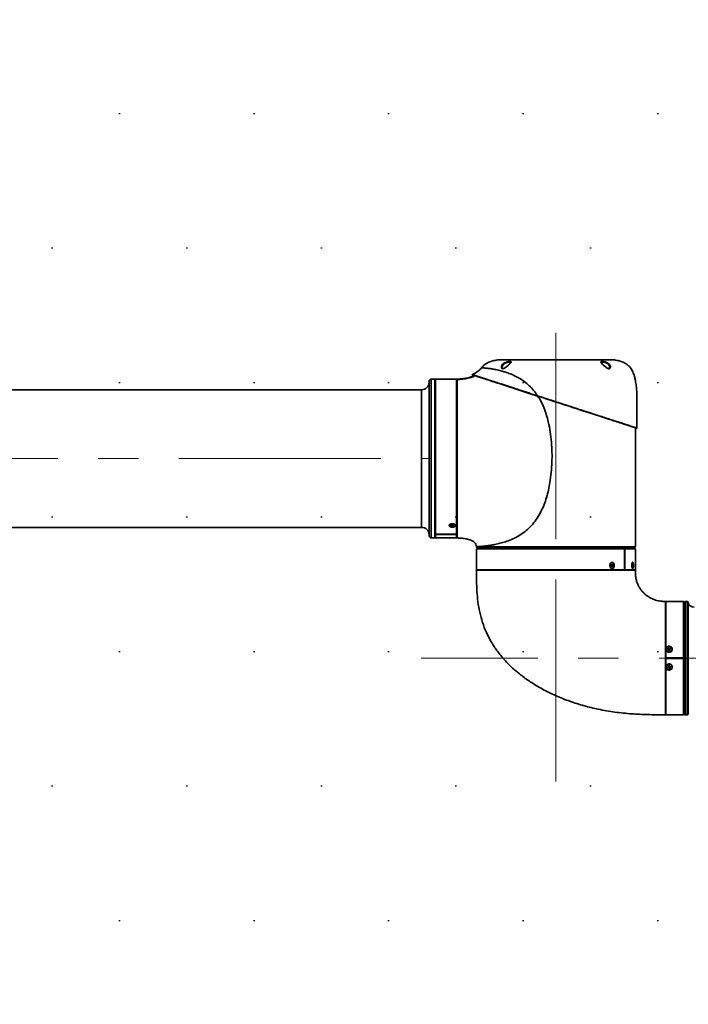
# Model space of a CAD drawing. Header units: millimetres. Extents: x 3 to 297, y 2 to 209.
# Tile 11 of 46: x 150 to 166, y 49 to 72. Entities that reach past the tile are written whole.
import ezdxf

# ---------------------------------------------------------------- set-up
doc = ezdxf.new("R2010")
doc.units = ezdxf.units.MM
doc.linetypes.add('CENTERX2', pattern=[20.32, 12.7, -2.54, 2.54, -2.54])
doc.layers.add('尺寸线', color=5, linetype='Continuous')

msp = doc.modelspace()

# ---------------------------------------------------------------- hatches: boundary and pattern name
at = {"layer": '尺寸线'}
h = msp.add_hatch(dxfattribs=at)
h.set_pattern_fill('DOTS', color=256, scale=2, style=0)
edge = h.paths.add_edge_path(flags=0)
edge.add_arc((141.44955, 55.96983), 39.32875, 0, 360)
edge = h.paths.add_edge_path(flags=0)
edge.add_arc((141.44955, 55.96983), 6.1375, 0, 360)

# ---------------------------------------------------------------- linework, layer by layer
at = {"color": 7, "linetype": 'Continuous', "lineweight": 35}
for p, q in [((161.41697, 63.84789), (161.42953, 63.8589)), ((159.7058, 59.96627), (159.7058, 63.53233)), ((159.8433, 63.58233), (159.7558, 63.58233)), ((159.7558, 63.58233), (159.7558, 59.91857)), ((159.8558, 63.56983), (159.8433, 63.58233)), ((159.8433, 59.83233), (159.8433, 63.58233)), ((159.8558, 63.56983), (159.8558, 59.84483)), ((160.3558, 63.58233), (159.8608, 63.58233)), ((159.8608, 63.58233), (159.8608, 59.9239)), ((160.3558, 63.58233), (160.3558, 59.9239)), ((159.5308, 63.33233), (144.69955, 63.33233)), ((159.5308, 60.15707), (159.5308, 63.33233)), ((144.69955, 60.08233), (159.5308, 60.08233)), ((159.5308, 60.08233), (159.5308, 60.15707)), ((160.18705, 60.13029), (160.18705, 60.12609)), ((160.24747, 60.12767), (160.217, 60.11989)), ((160.217, 60.11989), (160.22237, 60.11383)), ((160.22237, 60.11383), (160.22754, 60.12258)), ((160.22237, 60.11383), (160.25284, 60.12162)), ((160.24423, 60.1469), (160.23295, 60.14402)), ((160.23295, 60.14402), (160.24747, 60.12767)), ((160.25875, 60.13056), (160.24423, 60.1469)), ((160.24747, 60.12767), (160.24996, 60.14046)), ((160.25373, 60.13621), (160.25284, 60.12162)), ((160.25284, 60.12162), (160.26736, 60.10527)), ((160.28922, 60.13835), (160.25875, 60.13056)), ((160.26736, 60.10527), (160.26269, 60.13157)), ((160.26413, 60.1245), (160.26284, 60.1316)), ((160.26413, 60.1245), (160.29459, 60.13229)), ((160.27864, 60.10816), (160.26413, 60.1245)), ((160.26736, 60.10527), (160.27864, 60.10816)), ((160.29459, 60.13229), (160.28859, 60.13819)), ((160.29459, 60.13229), (160.28922, 60.13835)), ((160.32455, 60.12609), (160.32455, 60.13029)), ((159.7058, 59.88233), (159.7058, 59.96627)), ((159.7558, 59.91857), (159.7558, 59.83233)), ((159.7558, 59.83233), (159.8433, 59.83233)), ((159.8433, 59.83233), (159.8558, 59.84483)), ((159.8608, 59.9134), (159.8608, 59.9239)), ((159.8608, 59.9134), (159.8608, 59.83233)), ((159.8608, 59.83233), (160.3558, 59.83233)), ((159.8733, 59.92008), (160.3433, 59.92008)), ((159.8733, 59.92008), (159.8733, 59.91708)), ((160.3433, 59.91708), (159.8733, 59.91708)), ((160.24747, 59.83543), (160.217, 59.83482)), ((160.217, 59.83482), (160.22237, 59.83433)), ((160.22237, 59.83433), (160.25284, 59.83495)), ((160.22237, 59.83433), (160.22275, 59.83493)), ((160.24423, 59.83696), (160.23295, 59.83673)), ((160.23295, 59.83673), (160.24747, 59.83543)), ((160.25875, 59.83566), (160.24423, 59.83696)), ((160.24747, 59.83543), (160.24766, 59.83666)), ((160.25291, 59.83619), (160.25284, 59.83495)), ((160.25284, 59.83495), (160.26736, 59.83365)), ((160.28922, 59.83628), (160.25875, 59.83566)), ((160.26413, 59.83518), (160.26403, 59.83577)), ((160.26413, 59.83518), (160.29459, 59.8358)), ((160.27864, 59.83388), (160.26413, 59.83518)), ((160.26736, 59.83365), (160.26709, 59.83492)), ((160.26736, 59.83365), (160.27864, 59.83388)), ((160.29459, 59.8358), (160.28922, 59.83628)), ((160.3433, 59.91708), (160.3433, 59.92008)), ((160.3558, 59.91515), (160.3558, 59.92679)), ((160.3558, 59.9239), (160.3558, 59.9134)), ((160.3558, 59.9134), (160.3558, 59.83233)), ((160.82455, 59.57733), (160.82455, 59.08233)), ((164.31452, 59.57733), (160.82455, 59.57733)), ((160.82524, 59.61983), (160.82524, 59.62519)), ((161.32455, 59.60733), (161.32455, 59.57733)), ((164.07455, 59.57733), (164.07455, 59.60733)), ((164.31452, 59.57733), (164.33202, 59.57733)), ((164.32084, 59.09483), (164.32084, 59.56483)), ((164.32584, 59.56483), (164.32084, 59.56483)), ((164.32584, 59.56483), (164.32584, 59.09483)), ((164.57455, 59.57733), (164.33202, 59.57733)), ((164.57455, 59.08233), (164.57455, 59.57733)), ((164.31452, 59.08233), (160.82455, 59.08233)), ((164.01823, 59.18295), (164.00022, 59.16081)), ((164.00022, 59.16081), (164.00602, 59.15137)), ((164.00602, 59.15137), (164.00028, 59.16088)), ((164.00925, 59.21662), (164.00258, 59.20842)), ((164.00258, 59.20842), (164.01823, 59.18295)), ((164.00925, 59.21662), (164.00329, 59.20728)), ((164.00602, 59.15137), (164.02403, 59.17351)), ((164.02491, 59.19114), (164.00925, 59.21662)), ((164.02403, 59.17351), (164.01276, 59.17622)), ((164.02491, 59.19114), (164.01467, 59.18874)), ((164.01738, 59.1819), (164.0307, 59.18171)), ((164.02447, 59.25108), (164.02095, 59.25108)), ((164.02095, 59.11358), (164.02447, 59.11358)), ((164.02403, 59.17351), (164.03969, 59.14803)), ((164.04292, 59.21328), (164.02491, 59.19114)), ((164.04872, 59.20385), (164.02986, 59.19723)), ((164.04636, 59.15623), (164.03028, 59.16334)), ((164.0307, 59.18171), (164.04872, 59.20385)), ((164.04636, 59.15623), (164.0307, 59.18171)), ((164.03969, 59.14803), (164.04636, 59.15623)), ((164.04872, 59.20385), (164.04292, 59.21328)), ((164.31452, 59.08233), (164.32327, 59.08233)), ((164.32084, 59.09483), (164.32584, 59.09483)), ((164.57455, 59.08233), (164.33202, 59.08233)), ((164.50714, 59.18295), (164.50055, 59.16081)), ((164.50055, 59.16081), (164.50267, 59.15137)), ((164.50386, 59.21662), (164.50141, 59.20842)), ((164.50141, 59.20842), (164.50714, 59.18295)), ((164.50267, 59.15137), (164.50927, 59.17351)), ((164.50269, 59.11398), (164.50462, 59.11358)), ((164.50959, 59.19114), (164.50386, 59.21662)), ((164.50927, 59.17351), (164.50458, 59.17433)), ((164.50943, 59.25108), (164.50462, 59.25108)), ((164.50462, 59.11358), (164.50943, 59.11358)), ((164.50959, 59.19114), (164.50546, 59.19043)), ((164.50679, 59.18177), (164.51171, 59.18171)), ((164.50927, 59.17351), (164.51499, 59.14803)), ((164.51618, 59.21328), (164.50959, 59.19114)), ((164.51171, 59.18171), (164.5183, 59.20385)), ((164.51744, 59.15623), (164.51171, 59.18171)), ((164.51744, 59.15623), (164.51267, 59.15835)), ((164.5183, 59.20385), (164.51277, 59.20185)), ((164.51499, 59.14803), (164.51744, 59.15623)), ((164.5183, 59.20385), (164.51618, 59.21328)), ((165.70833, 58.33233), (165.29583, 58.33233)), ((165.29583, 57.20406), (165.29583, 58.33233)), ((165.70833, 57.01233), (165.70833, 58.33233)), ((165.72083, 58.30733), (165.72083, 55.68233)), ((165.79776, 58.33233), (165.74583, 58.33233)), ((165.74583, 58.33233), (165.74583, 55.65733)), ((165.79776, 55.65733), (165.79776, 58.33233)), ((165.82246, 58.31117), (165.82246, 55.67848)), ((165.29583, 57.01233), (165.29583, 57.20406)), ((165.30208, 57.20386), (165.30208, 57.20308)), ((165.36271, 57.20732), (165.33134, 57.19504)), ((165.33134, 57.19504), (165.36664, 57.19558)), ((165.33134, 57.19504), (165.33594, 57.18357)), ((165.33594, 57.18357), (165.36732, 57.19585)), ((165.3619, 57.24286), (165.35028, 57.23831)), ((165.35028, 57.23831), (165.36271, 57.20732)), ((165.35028, 57.23831), (165.37083, 57.19565)), ((165.37433, 57.21187), (165.3619, 57.24286)), ((165.3619, 57.24286), (165.37083, 57.19565)), ((165.36271, 57.20732), (165.37083, 57.19565)), ((165.36732, 57.19585), (165.37975, 57.16486)), ((165.37083, 57.19565), (165.36732, 57.19585)), ((165.40571, 57.22415), (165.37083, 57.19565)), ((165.37083, 57.19565), (165.37433, 57.21187)), ((165.37894, 57.20039), (165.37083, 57.19565)), ((165.39137, 57.1694), (165.37083, 57.19565)), ((165.37975, 57.16486), (165.37083, 57.19565)), ((165.40571, 57.22415), (165.37433, 57.21187)), ((165.37894, 57.20039), (165.41032, 57.21267)), ((165.39137, 57.1694), (165.37894, 57.20039)), ((165.41032, 57.21267), (165.40571, 57.22415)), ((165.43958, 57.20308), (165.43958, 57.20386)), ((165.29583, 56.7856), (165.29583, 56.97733)), ((165.69583, 56.99983), (165.30833, 56.99983)), ((165.30833, 56.98983), (165.69583, 56.98983)), ((165.37975, 57.16486), (165.39137, 57.1694)), ((165.43333, 56.98983), (165.43333, 56.99983)), ((165.44583, 56.99983), (165.44583, 56.98983)), ((165.47083, 56.99983), (165.47083, 56.98983)), ((165.69583, 56.98983), (165.69583, 56.99983)), ((165.70833, 55.65733), (165.70833, 56.97733)), ((165.29583, 55.65733), (165.29583, 56.7856)), ((165.30208, 56.78657), (165.30208, 56.7858)), ((165.36354, 56.79074), (165.33036, 56.78468)), ((165.33036, 56.78468), (165.33263, 56.77254)), ((165.33263, 56.77254), (165.37083, 56.79401)), ((165.33263, 56.77254), (165.36582, 56.7786)), ((165.3697, 56.82577), (165.35741, 56.82352)), ((165.35741, 56.82352), (165.36354, 56.79074)), ((165.35741, 56.82352), (165.37083, 56.79401)), ((165.36354, 56.79074), (165.37083, 56.79401)), ((165.37083, 56.79401), (165.36582, 56.7786)), ((165.36582, 56.7786), (165.37195, 56.74582)), ((165.37584, 56.79299), (165.3697, 56.82577)), ((165.3697, 56.82577), (165.37083, 56.79401)), ((165.37083, 56.79401), (165.37584, 56.79299)), ((165.37811, 56.78085), (165.37083, 56.79401)), ((165.38425, 56.74807), (165.37083, 56.79401)), ((165.37195, 56.74582), (165.37083, 56.79401)), ((165.37195, 56.74582), (165.38425, 56.74807)), ((165.40902, 56.79905), (165.37584, 56.79299)), ((165.4113, 56.78691), (165.37623, 56.79306)), ((165.37811, 56.78085), (165.4113, 56.78691)), ((165.38425, 56.74807), (165.37811, 56.78085)), ((165.4113, 56.78691), (165.40902, 56.79905)), ((165.43958, 56.7858), (165.43958, 56.78657)), ((165.29583, 55.65733), (165.70833, 55.65733)), ((165.74583, 55.65733), (165.79776, 55.65733))]:
    msp.add_line(p, q, dxfattribs=at)
at = {"color": 7, "linetype": 'Continuous', "lineweight": 35, "flags": 128}
for points in [[(160.28537, 60.09279), (160.30579, 60.10077), (160.31946, 60.11217), (160.32454, 60.12545), (160.32032, 60.13881), (160.3074, 60.15046), (160.2875, 60.15882), (160.26333, 60.16275), (160.23813, 60.16173), (160.21532, 60.1559), (160.19798, 60.14605), (160.18845, 60.13349), (160.18801, 60.11994), (160.19672, 60.10722), (160.21342, 60.09704), (160.23584, 60.09079), (160.26095, 60.08931), (160.28537, 60.09279)], [(160.28537, 59.83266), (160.30579, 59.8333), (160.31946, 59.8342), (160.32454, 59.83526), (160.32032, 59.83632), (160.3074, 59.83725), (160.2875, 59.83791), (160.26333, 59.83822), (160.23813, 59.83814), (160.21532, 59.83768), (160.19798, 59.8369), (160.18845, 59.8359), (160.18801, 59.83482), (160.19672, 59.83381), (160.21342, 59.833), (160.23584, 59.8325), (160.26095, 59.83238), (160.28537, 59.83266)], [(163.98777, 59.13723), (164.00177, 59.12153), (164.01883, 59.11404), (164.03666, 59.11577), (164.05283, 59.12649), (164.06518, 59.14475), (164.07203, 59.16809), (164.07245, 59.19335), (164.0664, 59.21712), (164.05468, 59.23619), (164.03888, 59.24799), (164.02114, 59.25092), (164.00384, 59.24458), (163.98933, 59.22984), (163.97957, 59.20868), (163.97587, 59.18397), (163.97873, 59.15903), (163.98777, 59.13723)], [(164.49599, 59.13723), (164.50112, 59.12153), (164.50736, 59.11404), (164.51389, 59.11577), (164.51981, 59.12649), (164.52433, 59.14475), (164.52683, 59.16809), (164.52699, 59.19335), (164.52477, 59.21712), (164.52048, 59.23619), (164.5147, 59.24799), (164.50821, 59.25092), (164.50188, 59.24458), (164.49656, 59.22984), (164.49299, 59.20868), (164.49164, 59.18397), (164.49268, 59.15903), (164.49599, 59.13723)], [(164.50462, 59.25108), (164.5034, 59.25092), (164.50167, 59.25013)], [(165.70833, 58.1398), (165.70972, 58.14013), (165.7135, 58.14131), (165.71661, 58.14274), (165.71892, 58.14438), (165.72035, 58.14615), (165.72083, 58.148)], [(165.70833, 57.24804), (165.70972, 57.24827), (165.7135, 57.24907), (165.71661, 57.25005), (165.71892, 57.25117), (165.72035, 57.25238), (165.72083, 57.25365)], [(165.70833, 56.74161), (165.70972, 56.74139), (165.7135, 56.74058), (165.71661, 56.7396), (165.71892, 56.73848), (165.72035, 56.73727), (165.72083, 56.73601)], [(165.72083, 55.84165), (165.72035, 55.8435), (165.71892, 55.84528), (165.71661, 55.84691), (165.7135, 55.84835), (165.70972, 55.84952), (165.70833, 55.84985)]]:
    msp.add_lwpolyline(points, dxfattribs=at)
at = {"color": 7, "linetype": 'Continuous', "lineweight": 35}
for centre, radius in [((165.37102, 57.20452), 0.06856), ((165.37082, 56.78642), 0.06855)]:
    msp.add_circle(centre, radius, dxfattribs=at)
for centre, radius, start, end in [((161.36055, 63.91233), 0.125, 90, 95.315471), ((164.03854, 63.91233), 0.125, 84.684529, 90), ((159.5308, 63.50733), 0.175, 270, 0), ((159.7558, 63.53233), 0.05, 90, 180), ((159.8933, 63.48899), 0.0375, 180, 209.926435), ((160.3683, 63.56989), 0.0125, 90.611907, 180), ((159.86415, 63.44894), 0.00849, 190.528602, 246.762571), ((159.8933, 62.67726), 0.0375, 180, 209.926435), ((159.87431, 62.57367), 0.01852, 136.85286, 178.388747), ((164.60613, 62.42684), 0.005, 252, 0.026988), ((159.8764, 60.93956), 0.02061, 181.1997, 220.780447), ((159.8933, 60.83309), 0.0375, 150.073565, 180), ((159.5308, 59.90733), 0.175, 0, 90), ((159.86293, 59.96912), 0.0074, 106.738901, 164.486297), ((160.2558, 60.06381), 0.10441, 59.452575, 120.547425), ((159.7558, 59.88233), 0.05, 180, 270), ((159.8933, 59.92566), 0.0375, 150.073565, 180), ((160.3683, 59.84477), 0.0125, 180, 269.429892), ((160.83774, 59.61983), 0.0125, 180, 270), ((164.56135, 59.61983), 0.0125, 270, 0), ((165.69583, 58.17907), 0.025, 300, 0), ((165.74583, 58.30733), 0.025, 90, 180), ((165.79776, 58.30733), 0.025, 8.849883, 90), ((165.95833, 58.33233), 0.1375, 188.849883, 270), ((165.69676, 57.96095), 0.02407, 298.72543, 359.539614), ((165.70279, 57.70391), 0.01815, 287.774901, 353.762058), ((165.69583, 57.61195), 0.025, 300, 0), ((165.70453, 57.52849), 0.01655, 9.90525, 76.723966), ((165.37173, 57.20325), 0.06784, 291.096465, 359.857351), ((165.70453, 56.46117), 0.01655, 283.276034, 350.09475), ((165.69583, 56.3777), 0.025, 0, 60), ((165.70279, 56.28575), 0.01815, 6.237942, 72.225099), ((165.69676, 56.02871), 0.02407, 0.460386, 61.27457), ((165.69583, 55.81058), 0.025, 0, 60), ((165.74583, 55.68233), 0.025, 180, 270), ((165.79776, 55.68233), 0.025, 270, 351.150117)]:
    msp.add_arc(centre, radius, start, end, dxfattribs=at)
for points, knots in [([(161.34897, 64.03679), (161.31013, 64.03196), (161.23797, 64.02299), (161.13991, 63.99341), (161.0597, 63.95424), (160.99457, 63.90723), (160.96135, 63.86917), (160.9454, 63.8509)], [0, 0, 0, 0, 0.2567218, 0.47694215, 0.66903658, 0.84106262, 1, 1, 1, 1]), ([(164.05012, 64.03679), (164.04922, 64.03679), (164.04741, 64.03679), (164.03279, 64.03679), (164.00914, 64.03679), (163.97586, 64.03679), (163.93387, 64.03679), (163.88331, 64.03679), (163.82376, 64.03679), (163.75611, 64.03679), (163.68159, 64.03679), (163.60026, 64.03679), (163.51167, 64.03679), (163.41723, 64.03679), (163.31859, 64.03679), (163.21565, 64.03679), (163.10802, 64.03679), (162.99744, 64.03679), (162.8858, 64.03679), (162.77286, 64.03679), (162.65831, 64.03679), (162.54406, 64.03679), (162.43201, 64.03679), (162.32181, 64.03679), (162.21326, 64.03679), (162.10821, 64.03679), (162.00838, 64.03679), (161.91334, 64.03679), (161.82303, 64.03679), (161.73903, 64.03679), (161.66267, 64.03679), (161.59351, 64.03679), (161.53162, 64.03679), (161.47814, 64.03679), (161.43388, 64.03679), (161.39834, 64.03679), (161.37201, 64.03679), (161.35296, 64.03679), (161.35039, 64.03679), (161.34897, 64.03679)], [0, 0, 0, 0, 0.02646272, 0.05292544, 0.08015696, 0.10738848, 0.13385121, 0.16031393, 0.18754545, 0.21477697, 0.24123969, 0.26770241, 0.29493393, 0.32216545, 0.34862817, 0.37509089, 0.40232241, 0.42955393, 0.45601666, 0.48247938, 0.5097109, 0.53694242, 0.56340514, 0.58986786, 0.61709938, 0.6443309, 0.67079362, 0.69725634, 0.72448787, 0.75171939, 0.77818211, 0.80464483, 0.83187635, 0.85910787, 0.88557059, 0.91203331, 0.93926483, 0.96649635, 1, 1, 1, 1]), ([(161.36055, 64.03733), (161.36195, 64.03733), (161.36447, 64.03733), (161.38287, 64.03733), (161.40833, 64.03733), (161.44351, 64.03733), (161.48769, 64.03733), (161.54008, 64.03733), (161.60051, 64.03733), (161.66942, 64.03733), (161.74575, 64.03733), (161.82814, 64.03733), (161.91657, 64.03733), (162.01148, 64.03733), (162.11134, 64.03733), (162.21444, 64.03733), (162.3209, 64.03733), (162.43111, 64.03733), (162.54325, 64.03733), (162.65543, 64.03733), (162.76792, 64.03733), (162.881, 64.03733), (162.99278, 64.03733), (163.1014, 64.03733), (163.20723, 64.03733), (163.31044, 64.03733), (163.40925, 64.03733), (163.50206, 64.03733), (163.5893, 64.03733), (163.671, 64.03733), (163.7457, 64.03733), (163.81224, 64.03733), (163.87107, 64.03733), (163.92205, 64.03733), (163.9642, 64.03733), (163.99701, 64.03733), (164.02063, 64.03733), (164.0357, 64.03733), (164.03759, 64.03733), (164.03854, 64.03733)], [0, 0, 0, 0, 0.03350365, 0.05996637, 0.08642909, 0.11366061, 0.14089213, 0.16735485, 0.19381757, 0.22104909, 0.24828061, 0.27474334, 0.30120606, 0.32843758, 0.3556691, 0.38213182, 0.40859454, 0.43582606, 0.46305758, 0.4895203, 0.51598302, 0.54321454, 0.57044607, 0.59690879, 0.62337151, 0.65060303, 0.67783455, 0.70429727, 0.73075999, 0.75799151, 0.78522303, 0.81168575, 0.83814848, 0.86538, 0.89261152, 0.91907424, 0.94553696, 0.97276848, 1, 1, 1, 1]), ([(161.54017, 63.878), (161.52686, 63.86735), (161.50546, 63.85024), (161.47574, 63.83252), (161.45342, 63.82467), (161.43602, 63.82533), (161.42184, 63.83411), (161.41196, 63.85437), (161.41352, 63.88671), (161.43106, 63.92237), (161.45992, 63.95015), (161.49356, 63.97022), (161.52905, 63.98437), (161.56731, 63.99375), (161.60082, 63.99779), (161.62565, 63.99714), (161.6402, 63.99209), (161.64367, 63.98241), (161.63596, 63.96757), (161.61732, 63.94678), (161.5879, 63.91903), (161.56031, 63.89469), (161.54326, 63.88056), (161.54017, 63.878)], [0, 0, 0, 0, 0.06248782, 0.10047328, 0.13157567, 0.16278612, 0.19065193, 0.23590779, 0.30544178, 0.37770787, 0.44252023, 0.48490912, 0.53417193, 0.58316243, 0.62904486, 0.67314038, 0.7169863, 0.76171107, 0.80862676, 0.85965973, 0.91749484, 0.98504383, 1, 1, 1, 1]), ([(161.63233, 63.97147), (161.63189, 63.97448), (161.63096, 63.98082), (161.61776, 63.98529), (161.59592, 63.98601), (161.5663, 63.98203), (161.53265, 63.97284), (161.50161, 63.95901), (161.47222, 63.93937), (161.44793, 63.91244), (161.43379, 63.8838), (161.43452, 63.86712), (161.43475, 63.86202)], [0, 0, 0, 0, 0.08123321, 0.17125759, 0.2618439, 0.35606772, 0.45662993, 0.55795089, 0.64557625, 0.78068918, 0.93284174, 1, 1, 1, 1]), ([(161.63291, 63.97168), (161.63288, 63.97179), (161.63266, 63.97257), (161.63213, 63.96854), (161.62576, 63.95972), (161.61419, 63.94672), (161.59994, 63.93284), (161.5894, 63.9232), (161.58545, 63.91959)], [0, 0, 0, 0, 0.02847587, 0.20660982, 0.39266944, 0.60912153, 0.85357983, 1, 1, 1, 1]), ([(163.85893, 63.878), (163.84624, 63.88874), (163.81748, 63.91309), (163.78302, 63.94523), (163.76069, 63.97041), (163.75458, 63.98616), (163.76356, 63.99494), (163.7841, 63.99802), (163.81283, 63.99649), (163.83988, 63.99175), (163.86901, 63.98419), (163.89974, 63.97316), (163.93442, 63.9536), (163.96307, 63.9278), (163.98296, 63.89479), (163.98802, 63.86215), (163.98049, 63.83844), (163.96782, 63.82703), (163.95172, 63.82419), (163.93136, 63.82889), (163.90303, 63.84383), (163.8781, 63.86241), (163.86238, 63.87519), (163.85893, 63.878)], [0, 0, 0, 0, 0.06216849, 0.14092774, 0.19724823, 0.25341029, 0.30286049, 0.3482641, 0.39221921, 0.43616142, 0.45393833, 0.50426715, 0.5547978, 0.61030331, 0.67481687, 0.74979254, 0.79610815, 0.83026196, 0.85850187, 0.88676913, 0.92478463, 0.98350161, 1, 1, 1, 1]), ([(163.96488, 63.85765), (163.96456, 63.8675), (163.9639, 63.8879), (163.94717, 63.91768), (163.92272, 63.94274), (163.89245, 63.96187), (163.8655, 63.97268), (163.8399, 63.98007), (163.81611, 63.9847), (163.7905, 63.98628), (163.773, 63.9829), (163.76499, 63.97806), (163.76691, 63.97244), (163.76721, 63.97158)], [0, 0, 0, 0, 0.1247452, 0.25820188, 0.37197536, 0.47471478, 0.57653758, 0.61245893, 0.7012637, 0.79014979, 0.88195006, 0.98187215, 1, 1, 1, 1]), ([(163.85585, 63.8833), (163.85194, 63.88647), (163.83833, 63.8975), (163.81787, 63.91566), (163.79617, 63.93554), (163.78033, 63.95161), (163.7703, 63.96334), (163.76636, 63.97115), (163.76639, 63.9712), (163.76641, 63.97122)], [0, 0, 0, 0, 0.08402571, 0.29245457, 0.47645465, 0.64268476, 0.78859729, 0.91810629, 1, 1, 1, 1]), ([(164.61113, 62.42684), (164.61111, 62.47811), (164.61106, 62.57123), (164.61095, 62.69807), (164.61082, 62.80058), (164.61064, 62.8911), (164.61041, 62.97014), (164.61003, 63.04098), (164.60958, 63.09958), (164.60902, 63.15274), (164.60815, 63.20334), (164.60679, 63.25194), (164.60366, 63.32521), (164.59595, 63.42411), (164.57711, 63.54025), (164.55132, 63.64973), (164.5167, 63.75327), (164.46643, 63.83999), (164.40558, 63.90552), (164.34098, 63.95353), (164.26029, 63.99297), (164.16179, 64.0229), (164.08921, 64.03193), (164.05012, 64.03679)], [0, 0, 0, 0, 0.08058622, 0.14635447, 0.19937197, 0.24170595, 0.28863456, 0.32361942, 0.35304408, 0.38074742, 0.40718559, 0.43258248, 0.45716502, 0.52246138, 0.58836454, 0.6418736, 0.69915299, 0.75945473, 0.79767207, 0.83902422, 0.88520658, 0.93818356, 1, 1, 1, 1]), ([(160.9454, 63.8509), (160.9311, 63.83431), (160.90178, 63.8003), (160.83181, 63.74208), (160.77038, 63.71101), (160.72954, 63.69035)], [0, 0, 0, 0, 0.2418972, 0.4959329, 1, 1, 1, 1]), ([(160.72954, 63.69035), (160.73171, 63.68963), (160.73606, 63.68819), (160.7688, 63.67733), (160.82299, 63.65937), (160.90514, 63.63217), (161.01833, 63.59478), (161.15551, 63.54956), (161.31668, 63.49667), (161.49773, 63.43747), (161.63074, 63.39403), (161.71036, 63.36803), (161.76286, 63.35089), (161.87908, 63.31295), (162.05732, 63.25484), (162.19686, 63.20942), (162.26725, 63.18652), (162.26725, 63.18652)], [0, 0, 0, 0, 0.07023175, 0.14072373, 0.21103245, 0.30113169, 0.39157434, 0.48167058, 0.57341165, 0.66553451, 0.75741697, 0.76080849, 0.77437515, 0.82868134, 0.91431511, 0.99999944, 1, 1, 1, 1]), ([(160.9454, 63.8509), (160.94788, 63.8507), (160.95285, 63.8503), (160.99267, 63.84683), (161.05503, 63.8404), (161.14068, 63.8295), (161.24702, 63.81224), (161.36169, 63.78811), (161.47779, 63.7569), (161.59023, 63.71959), (161.70893, 63.67065), (161.83122, 63.60738), (161.95296, 63.52781), (162.06913, 63.43054), (162.17673, 63.31694), (162.23707, 63.23), (162.26725, 63.18652)], [0, 0, 0, 0, 0.08358228, 0.16715219, 0.25072795, 0.33431096, 0.41789624, 0.50147073, 0.56417375, 0.62686096, 0.68955726, 0.75224073, 0.81490169, 0.8775592, 0.9387676, 1, 1, 1, 1]), ([(161.49057, 63.84472), (161.48499, 63.84155), (161.4741, 63.83534), (161.45858, 63.83048), (161.44721, 63.83083), (161.44032, 63.83464), (161.43475, 63.84345), (161.43185, 63.85364), (161.43305, 63.86042), (161.43319, 63.86119)], [0, 0, 0, 0, 0.142487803, 0.278408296, 0.416924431, 0.5582825, 0.746681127, 0.970904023, 1, 1, 1, 1]), ([(161.54551, 63.885), (161.54537, 63.88487), (161.53599, 63.87687), (161.5182, 63.86329), (161.49963, 63.84945), (161.49124, 63.84508), (161.49057, 63.84472)], [0, 0, 0, 0, 0.00849088, 0.55367763, 0.96400938, 1, 1, 1, 1]), ([(163.9074, 63.84525), (163.90319, 63.8479), (163.89065, 63.85583), (163.87319, 63.86895), (163.86065, 63.87933), (163.85585, 63.8833)], [0, 0, 0, 0, 0.23772362, 0.70864548, 1, 1, 1, 1]), ([(163.96606, 63.85774), (163.96612, 63.85732), (163.96701, 63.85108), (163.96317, 63.84083), (163.95713, 63.83286), (163.94755, 63.83012), (163.93424, 63.832), (163.92023, 63.83783), (163.91111, 63.8431), (163.9074, 63.84525)], [0, 0, 0, 0, 0.01646152, 0.24482015, 0.48003212, 0.62259233, 0.75733507, 0.90134204, 1, 1, 1, 1]), ([(160.78804, 63.66239), (160.78478, 63.66062), (160.75405, 63.64388), (160.68803, 63.62102), (160.588, 63.59408), (160.47974, 63.57725), (160.40474, 63.57501), (160.36806, 63.57391)], [0, 0, 0, 0, 0.02576702, 0.242932, 0.4845808, 0.74795395, 1, 1, 1, 1]), ([(160.36816, 63.58239), (160.36816, 63.58158), (160.36816, 63.57996), (160.36815, 63.56682), (160.36814, 63.5459), (160.36814, 63.5166), (160.36813, 63.4792), (160.36814, 63.43377), (160.36815, 63.38022), (160.36816, 63.31853), (160.36818, 63.24409), (160.3682, 63.15537), (160.36822, 63.05029), (160.36824, 62.93433), (160.36826, 62.80976), (160.36827, 62.67827), (160.36828, 62.54035), (160.36828, 62.3948), (160.36829, 62.2446), (160.3683, 62.0917), (160.3683, 61.9365), (160.3683, 61.77779), (160.3683, 61.61892), (160.3683, 61.46182), (160.3683, 61.30682), (160.36829, 61.15282), (160.36828, 61.00317), (160.36828, 60.8596), (160.36827, 60.72229), (160.36826, 60.59037), (160.36825, 60.46682), (160.36823, 60.35296), (160.36821, 60.24881), (160.36819, 60.15384), (160.36816, 60.07032), (160.36815, 59.999), (160.36814, 59.93978), (160.36814, 59.89243), (160.36815, 59.85813), (160.36817, 59.83634), (160.36817, 59.83363), (160.36817, 59.83227)], [0, 0, 0, 0, 0.021340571, 0.042777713, 0.064118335, 0.085458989, 0.106799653, 0.128140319, 0.149577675, 0.171314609, 0.193153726, 0.21952554, 0.246080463, 0.273212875, 0.300544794, 0.326918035, 0.353474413, 0.380608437, 0.40794204, 0.434312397, 0.460865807, 0.487996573, 0.515326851, 0.541699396, 0.568255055, 0.595388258, 0.622721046, 0.649092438, 0.675646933, 0.702778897, 0.730110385, 0.756482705, 0.783038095, 0.810170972, 0.837503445, 0.86387597, 0.890431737, 0.917565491, 0.944899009, 0.972346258, 1, 1, 1, 1]), ([(160.36816, 63.58239), (160.41158, 63.58421), (160.49852, 63.58783), (160.61702, 63.61138), (160.70869, 63.63834), (160.75507, 63.66113), (160.77125, 63.66908)], [0, 0, 0, 0, 0.31327464, 0.62729318, 0.87003439, 1, 1, 1, 1]), ([(162.26683, 63.18167), (162.20087, 63.2031), (162.06885, 63.246), (161.87723, 63.30826), (161.68598, 63.3704), (161.49891, 63.43118), (161.31799, 63.48997), (161.15699, 63.54228), (161.01975, 63.58687), (160.90638, 63.62371), (160.82397, 63.65048), (160.76951, 63.66818), (160.73657, 63.67888), (160.73219, 63.6803), (160.73, 63.68101)], [0, 0, 0, 0, 0.080856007, 0.16184099, 0.242546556, 0.334425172, 0.426543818, 0.51828286, 0.608384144, 0.698829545, 0.788932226, 0.859253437, 0.929758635, 1, 1, 1, 1]), ([(159.8558, 63.17003), (159.8558, 63.16989), (159.85581, 63.16717), (159.85642, 63.16098), (159.85921, 63.15559), (159.8608, 63.15252)], [0, 0, 0, 0, 0.022974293, 0.445419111, 1, 1, 1, 1]), ([(162.27363, 63.17946), (162.2973, 63.14198), (162.35077, 63.05732), (162.41613, 62.91011), (162.47463, 62.74413), (162.52598, 62.55093), (162.56699, 62.33484), (162.59505, 62.09656), (162.6081, 61.85701), (162.60679, 61.61712), (162.59105, 61.37773), (162.56263, 61.15963), (162.52439, 60.96343), (162.47922, 60.78931), (162.42165, 60.61894), (162.34927, 60.45448), (162.26008, 60.29905), (162.15328, 60.15664), (162.03023, 60.03149), (161.89504, 59.9267), (161.75361, 59.84299), (161.61201, 59.77869), (161.47518, 59.73077), (161.34675, 59.69593), (161.2293, 59.67116), (161.12466, 59.65395), (161.03421, 59.64231), (160.95049, 59.63382), (160.88168, 59.62851), (160.83411, 59.62565), (160.8282, 59.62535), (160.82524, 59.62519)], [0, 0, 0, 0, 0.02353022, 0.05315108, 0.08471703, 0.11628668, 0.15837573, 0.20047113, 0.24256515, 0.28465895, 0.32675277, 0.36884737, 0.40041981, 0.43199069, 0.46355527, 0.49512144, 0.52667813, 0.55822971, 0.58977037, 0.62131473, 0.65286355, 0.68441691, 0.71597007, 0.74753042, 0.77909012, 0.81065609, 0.84221981, 0.87378162, 0.91585501, 0.95792706, 1, 1, 1, 1]), ([(164.60459, 62.42209), (164.60389, 62.42231), (164.60191, 62.42296), (164.57973, 62.43016), (164.53154, 62.44582), (164.45945, 62.46924), (164.36277, 62.50066), (164.24275, 62.53965), (164.10121, 62.58564), (163.93881, 62.63841), (163.75815, 62.69711), (163.5639, 62.76022), (163.3585, 62.82696), (163.1451, 62.8963), (162.92641, 62.96736), (162.70526, 63.03921), (162.48395, 63.11112), (162.33913, 63.15818), (162.26683, 63.18167)], [0, 0, 0, 0, 0.0327749, 0.093281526, 0.154000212, 0.214514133, 0.278172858, 0.342065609, 0.405740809, 0.471832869, 0.538161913, 0.604271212, 0.670265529, 0.736473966, 0.802475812, 0.868252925, 0.934233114, 1, 1, 1, 1]), ([(162.26725, 63.18652), (162.32079, 63.16916), (162.42787, 63.13443), (162.59278, 63.08097), (162.75983, 63.02682), (162.92674, 62.97272), (163.09067, 62.91959), (163.25215, 62.86726), (163.41129, 62.81568), (163.56537, 62.76575), (163.71179, 62.7183), (163.85117, 62.67313), (163.98338, 62.63028), (164.10429, 62.5911), (164.21212, 62.55615), (164.30791, 62.52511), (164.39275, 62.49762), (164.46358, 62.47466), (164.51983, 62.45643), (164.56281, 62.4425), (164.59306, 62.4327), (164.60464, 62.42895), (164.60866, 62.42765), (164.61052, 62.42704), (164.61089, 62.42692), (164.61113, 62.42684)], [0, 0, 0, 0, 0.048671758, 0.097345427, 0.147424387, 0.197503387, 0.246343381, 0.295183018, 0.345436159, 0.395688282, 0.444557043, 0.493424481, 0.543821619, 0.594216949, 0.641272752, 0.688327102, 0.736894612, 0.78546061, 0.830201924, 0.874942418, 0.921084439, 0.967225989, 0.969730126, 0.979747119, 1, 1, 1, 1]), ([(159.8558, 62.74359), (159.8558, 62.74348), (159.85581, 62.74132), (159.85642, 62.7364), (159.85921, 62.73213), (159.8608, 62.7297)], [0, 0, 0, 0, 0.02297429, 0.44541911, 1, 1, 1, 1]), ([(164.57363, 62.43214), (164.57365, 62.39704), (164.57369, 62.31067), (164.57373, 62.16575), (164.57376, 61.99725), (164.57379, 61.8147), (164.57381, 61.61834), (164.57383, 61.40083), (164.57384, 61.16094), (164.57384, 60.89922), (164.57385, 60.61475), (164.57385, 60.30663), (164.57385, 59.9722), (164.57385, 59.74034), (164.57385, 59.61983)], [0, 0, 0, 0, 0.03744578, 0.09213728, 0.15459013, 0.21718909, 0.2868665, 0.36406208, 0.44921555, 0.54276664, 0.64324668, 0.75266786, 0.87144677, 1, 1, 1, 1]), ([(159.8558, 62.20442), (159.8558, 62.20439), (159.85581, 62.20371), (159.85642, 62.20216), (159.85921, 62.2008), (159.8608, 62.20003)], [0, 0, 0, 0, 0.022974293, 0.445419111, 1, 1, 1, 1]), ([(159.8608, 60.75483), (159.85921, 60.75254), (159.85642, 60.74851), (159.85581, 60.74387), (159.8558, 60.74183), (159.8558, 60.74172)], [0, 0, 0, 0, 0.55458089, 0.97702571, 1, 1, 1, 1]), ([(159.8608, 60.28216), (159.85921, 60.27916), (159.85642, 60.27388), (159.85581, 60.26782), (159.8558, 60.26515), (159.8558, 60.26502)], [0, 0, 0, 0, 0.554580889, 0.977025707, 1, 1, 1, 1]), ([(160.20329, 60.15381), (160.20903, 60.15642), (160.22135, 60.16201), (160.2452, 60.16605), (160.27102, 60.16567), (160.29536, 60.16037), (160.31506, 60.15092), (160.32778, 60.13866), (160.3322, 60.12524), (160.32815, 60.11223), (160.31627, 60.10091), (160.29776, 60.09229), (160.2744, 60.08719), (160.24865, 60.08621), (160.2235, 60.08956), (160.20205, 60.097), (160.18695, 60.10771), (160.17984, 60.1205), (160.18134, 60.13384), (160.1898, 60.14545), (160.19926, 60.15131), (160.20329, 60.15381)], [0, 0, 0, 0, 0.04733227, 0.10151038, 0.15642117, 0.21160532, 0.26644063, 0.32040899, 0.37334003, 0.42555733, 0.47773868, 0.5305591, 0.58436928, 0.63907811, 0.69424246, 0.74925246, 0.80353228, 0.85677736, 0.90915619, 0.96126829, 1, 1, 1, 1]), ([(159.8608, 59.9239), (159.86093, 59.92346), (159.86121, 59.9226), (159.86337, 59.92146), (159.86654, 59.9206), (159.87005, 59.92014), (159.87237, 59.9201), (159.8733, 59.92008)], [0, 0, 0, 0, 0.21469662, 0.42939352, 0.64408453, 0.85877377, 1, 1, 1, 1]), ([(159.8733, 59.91708), (159.87189, 59.91704), (159.86908, 59.91696), (159.86533, 59.91632), (159.86251, 59.91538), (159.86101, 59.91435), (159.86086, 59.91367), (159.8608, 59.9134)], [0, 0, 0, 0, 0.21469037, 0.42938077, 0.64407057, 0.8587598, 1, 1, 1, 1]), ([(160.21337, 59.83243), (160.20764, 59.83248), (160.19537, 59.8326), (160.18367, 59.83309), (160.17938, 59.83398), (160.18363, 59.83519), (160.19568, 59.83654), (160.21432, 59.83776), (160.23776, 59.83856), (160.26354, 59.8387), (160.28864, 59.83814), (160.30997, 59.83701), (160.3249, 59.83563), (160.3318, 59.83433), (160.33018, 59.83333), (160.32047, 59.83272), (160.30373, 59.83243), (160.28155, 59.83234), (160.25627, 59.83234), (160.23234, 59.83234), (160.21912, 59.8324), (160.21337, 59.83243)], [0, 0, 0, 0, 0.04717273, 0.10103933, 0.15394662, 0.2061537, 0.25834192, 0.3111818, 0.3650143, 0.41973855, 0.47490539, 0.52990342, 0.58416024, 0.63738045, 0.68974419, 0.74185789, 0.79443672, 0.84794823, 0.90242812, 0.95751818, 1, 1, 1, 1]), ([(160.3433, 59.92008), (160.3447, 59.92012), (160.34751, 59.9202), (160.35126, 59.92086), (160.35408, 59.92182), (160.35558, 59.9229), (160.35574, 59.92361), (160.3558, 59.9239)], [0, 0, 0, 0, 0.214690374, 0.429380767, 0.644070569, 0.8587598, 1, 1, 1, 1]), ([(160.3558, 59.9134), (160.35566, 59.91381), (160.35538, 59.91463), (160.35323, 59.91574), (160.35005, 59.91657), (160.34654, 59.91702), (160.34422, 59.91706), (160.3433, 59.91708)], [0, 0, 0, 0, 0.21469662, 0.42939352, 0.64408453, 0.85877377, 1, 1, 1, 1]), ([(160.35673, 59.84003), (160.35729, 59.83894), (160.35841, 59.83675), (160.36119, 59.83429), (160.36451, 59.83263), (160.36695, 59.8324), (160.36817, 59.83229)], [0, 0, 0, 0, 0.2498706, 0.49984907, 0.74990473, 1, 1, 1, 1]), ([(160.82524, 59.62519), (160.82275, 59.64486), (160.81779, 59.68405), (160.77745, 59.73208), (160.72318, 59.76737), (160.65016, 59.79627), (160.56203, 59.81673), (160.46472, 59.82927), (160.39966, 59.83129), (160.36817, 59.83227)], [0, 0, 0, 0, 0.10691484, 0.21307361, 0.33056671, 0.46157528, 0.64229383, 0.82685555, 1, 1, 1, 1]), ([(160.82524, 59.61983), (160.82649, 59.61983), (160.829, 59.61983), (160.84929, 59.61983), (160.88212, 59.61983), (160.9283, 59.61983), (160.98657, 59.61983), (161.05674, 59.61983), (161.13938, 59.61983), (161.23327, 59.61983), (161.33668, 59.61983), (161.44956, 59.61983), (161.5725, 59.61983), (161.70356, 59.61983), (161.84045, 59.61983), (161.9833, 59.61983), (162.13268, 59.61983), (162.28614, 59.61983), (162.44107, 59.61983), (162.5978, 59.61983), (162.75677, 59.61983), (162.91533, 59.61983), (163.07084, 59.61983), (163.22376, 59.61983), (163.37441, 59.61983), (163.52019, 59.61983), (163.65874, 59.61983), (163.79063, 59.61983), (163.91596, 59.61983), (164.03253, 59.61983), (164.1385, 59.61983), (164.23448, 59.61983), (164.32038, 59.61983), (164.39459, 59.61983), (164.45603, 59.61983), (164.50529, 59.61983), (164.54205, 59.61983), (164.5591, 59.61983), (164.56844, 59.61983), (164.57293, 59.61983), (164.57358, 59.61983), (164.57385, 59.61983)], [0, 0, 0, 0, 0.02646239, 0.05292477, 0.08015595, 0.10738712, 0.13384951, 0.1603119, 0.18754307, 0.21477425, 0.24123663, 0.26769902, 0.2949302, 0.32216137, 0.34862376, 0.37508614, 0.40231732, 0.42954849, 0.45601088, 0.48247327, 0.50970444, 0.53693562, 0.563398, 0.58986039, 0.61709157, 0.64432274, 0.67078513, 0.69724751, 0.72447869, 0.75170987, 0.77817225, 0.80463464, 0.83186581, 0.85909699, 0.88555937, 0.91202176, 0.93925294, 0.96648411, 0.97073115, 0.98772499, 1, 1, 1, 1]), ([(164.56135, 59.60733), (164.55937, 59.60733), (164.55527, 59.60733), (164.52078, 59.60733), (164.46439, 59.60733), (164.38553, 59.60733), (164.28498, 59.60733), (164.16463, 59.60733), (164.02597, 59.60733), (163.87016, 59.60733), (163.69977, 59.60733), (163.51685, 59.60733), (163.32337, 59.60733), (163.12214, 59.60733), (162.91559, 59.60733), (162.70624, 59.60733), (162.49686, 59.60733), (162.28996, 59.60733), (162.08837, 59.60733), (161.89444, 59.60733), (161.71052, 59.60733), (161.53939, 59.60733), (161.38278, 59.60733), (161.24258, 59.60733), (161.12121, 59.60733), (161.01961, 59.60733), (160.93882, 59.60733), (160.88128, 59.60733), (160.84471, 59.60733), (160.84006, 59.60733), (160.83774, 59.60733)], [0, 0, 0, 0, 0.03351272, 0.06927053, 0.10514238, 0.14090019, 0.17665801, 0.21252985, 0.24828767, 0.28404549, 0.31991733, 0.35567515, 0.39143296, 0.4273048, 0.46306262, 0.49882044, 0.53469228, 0.5704501, 0.60620791, 0.64207976, 0.67783757, 0.71359539, 0.74946723, 0.78522505, 0.82098287, 0.85685471, 0.89261252, 0.92837034, 0.96424218, 1, 1, 1, 1]), ([(164.32084, 59.56483), (164.32077, 59.56623), (164.32063, 59.56904), (164.31955, 59.57279), (164.31795, 59.57562), (164.31617, 59.57711), (164.31499, 59.57727), (164.31452, 59.57733)], [0, 0, 0, 0, 0.214690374, 0.429380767, 0.644070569, 0.8587598, 1, 1, 1, 1]), ([(164.33202, 59.57733), (164.33133, 59.57719), (164.32995, 59.57691), (164.32809, 59.57476), (164.32669, 59.57159), (164.32594, 59.56807), (164.32587, 59.56575), (164.32584, 59.56483)], [0, 0, 0, 0, 0.21469662, 0.42939352, 0.64408453, 0.85877377, 1, 1, 1, 1]), ([(164.57455, 59.06984), (164.57332, 59.06984), (164.57085, 59.06984), (164.55071, 59.06984), (164.51814, 59.06984), (164.47227, 59.06983), (164.41422, 59.06983), (164.34428, 59.06983), (164.26174, 59.06983), (164.16808, 59.06983), (164.06468, 59.06983), (163.95203, 59.06983), (163.82906, 59.06983), (163.6982, 59.06983), (163.56073, 59.06983), (163.41804, 59.06983), (163.26853, 59.06983), (163.11578, 59.06983), (162.96065, 59.06983), (162.80407, 59.06983), (162.64486, 59.06983), (162.48641, 59.06983), (162.33062, 59.06983), (162.17778, 59.06983), (162.02684, 59.06983), (161.88109, 59.06983), (161.74219, 59.06983), (161.6103, 59.06983), (161.48461, 59.06983), (161.368, 59.06983), (161.26167, 59.06983), (161.16563, 59.06983), (161.07939, 59.06983), (161.00507, 59.06983), (160.94329, 59.06983), (160.8939, 59.06983), (160.85683, 59.06983), (160.83962, 59.06983), (160.83013, 59.06983), (160.82551, 59.06983), (160.82483, 59.06983), (160.82454, 59.06983)], [0, 0, 0, 0, 0.0262755, 0.05273209, 0.07975964, 0.10698445, 0.13335508, 0.15990878, 0.18703992, 0.21437058, 0.24074336, 0.26729932, 0.29443293, 0.32176615, 0.34813538, 0.37497626, 0.40181714, 0.42914629, 0.45551766, 0.48207214, 0.50920413, 0.53653566, 0.56290516, 0.5894577, 0.61658756, 0.64391697, 0.67028956, 0.69684529, 0.72397866, 0.75131157, 0.77768123, 0.80423394, 0.83136401, 0.85869361, 0.88506504, 0.91161957, 0.93875163, 0.96608323, 0.97034413, 0.98739348, 1, 1, 1, 1]), ([(160.82454, 59.06983), (160.8246, 58.98659), (160.82471, 58.82043), (160.83316, 58.57188), (160.85592, 58.32389), (160.89811, 58.07783), (160.96366, 57.83536), (161.05456, 57.59956), (161.17182, 57.37215), (161.31536, 57.15477), (161.48423, 56.94893), (161.67675, 56.75596), (161.89071, 56.57703), (162.13933, 56.40197), (162.42296, 56.23608), (162.73992, 56.08467), (163.06848, 55.95776), (163.40327, 55.85531), (163.76097, 55.77158), (164.13728, 55.71033), (164.52813, 55.6734), (164.90914, 55.65824), (165.15957, 55.65764), (165.28332, 55.65734)], [0, 0, 0, 0, 0.03894676, 0.07774694, 0.11633239, 0.155384, 0.19441496, 0.23366627, 0.27341138, 0.31390282, 0.3553285, 0.39778464, 0.44126655, 0.48567385, 0.53991959, 0.59481286, 0.64986495, 0.70457905, 0.75850561, 0.8216458, 0.88282357, 0.94209469, 1, 1, 1, 1]), ([(163.98179, 59.22476), (163.98515, 59.23049), (163.99235, 59.24276), (164.00789, 59.25446), (164.02544, 59.25875), (164.04264, 59.25449), (164.05766, 59.24245), (164.06913, 59.2238), (164.07589, 59.20036), (164.07708, 59.17459), (164.07242, 59.14948), (164.06231, 59.12815), (164.0479, 59.11322), (164.03091, 59.10632), (164.0133, 59.10794), (163.99693, 59.11765), (163.9835, 59.13439), (163.97452, 59.15658), (163.97133, 59.18185), (163.97394, 59.20578), (163.97941, 59.219), (163.98179, 59.22476)], [0, 0, 0, 0, 0.04717273, 0.10103933, 0.15394662, 0.2061537, 0.25834192, 0.3111818, 0.3650143, 0.41973855, 0.47490539, 0.52990342, 0.58416024, 0.63738045, 0.68974419, 0.74185789, 0.79443672, 0.84794823, 0.90242812, 0.95751818, 1, 1, 1, 1]), ([(164.31452, 59.08233), (164.31524, 59.08247), (164.31666, 59.08274), (164.31855, 59.0849), (164.31998, 59.08807), (164.32073, 59.09158), (164.32081, 59.09391), (164.32084, 59.09483)], [0, 0, 0, 0, 0.21469662, 0.42939352, 0.64408453, 0.85877377, 1, 1, 1, 1]), ([(164.32584, 59.09483), (164.32591, 59.09342), (164.32604, 59.09061), (164.32712, 59.08687), (164.32869, 59.08404), (164.33043, 59.08254), (164.33157, 59.08239), (164.33202, 59.08233)], [0, 0, 0, 0, 0.21469037, 0.42938077, 0.64407057, 0.8587598, 1, 1, 1, 1]), ([(164.52354, 59.23483), (164.5246, 59.22909), (164.52688, 59.21677), (164.52844, 59.19292), (164.5283, 59.1671), (164.52623, 59.14276), (164.52238, 59.12306), (164.51708, 59.11035), (164.51084, 59.10592), (164.50435, 59.10997), (164.49831, 59.12185), (164.49346, 59.14036), (164.49048, 59.16372), (164.48989, 59.18947), (164.49187, 59.21462), (164.49614, 59.23607), (164.50199, 59.25117), (164.50853, 59.25828), (164.51489, 59.25679), (164.52004, 59.24833), (164.52249, 59.23887), (164.52354, 59.23483)], [0, 0, 0, 0, 0.047332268, 0.101510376, 0.156421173, 0.211605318, 0.266440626, 0.32040899, 0.37334003, 0.425557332, 0.477738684, 0.5305591, 0.584369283, 0.639078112, 0.69424246, 0.749252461, 0.803532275, 0.856777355, 0.909156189, 0.961268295, 1, 1, 1, 1]), ([(165.28357, 58.33274), (165.24478, 58.33432), (165.16613, 58.33753), (165.0632, 58.35973), (164.97639, 58.3918), (164.90548, 58.42798), (164.83848, 58.47278), (164.77684, 58.52542), (164.72199, 58.58481), (164.67514, 58.64966), (164.6372, 58.7186), (164.60611, 58.79659), (164.58487, 58.88316), (164.57508, 58.97689), (164.57473, 59.03899), (164.57455, 59.06984)], [0, 0, 0, 0, 0.1008452, 0.20447084, 0.27214048, 0.34109283, 0.41098507, 0.48129304, 0.55140506, 0.62073828, 0.68885145, 0.75552685, 0.8385421, 0.91979424, 1, 1, 1, 1]), ([(165.28332, 55.65734), (165.28332, 55.65734), (165.28332, 55.65734), (165.28332, 55.66041), (165.28332, 55.67435), (165.28332, 55.69791), (165.28332, 55.7308), (165.28332, 55.7724), (165.28332, 55.82242), (165.28332, 55.88143), (165.28332, 55.94836), (165.28332, 56.02222), (165.28332, 56.10268), (165.28332, 56.19048), (165.28333, 56.28413), (165.28333, 56.38217), (165.28333, 56.48401), (165.28333, 56.59047), (165.28333, 56.6996), (165.28334, 56.8103), (165.28334, 56.92201), (165.28334, 57.0356), (165.28335, 57.14864), (165.28335, 57.25976), (165.28336, 57.36876), (165.28337, 57.4764), (165.28338, 57.58033), (165.28339, 57.67936), (165.2834, 57.77338), (165.28341, 57.86298), (165.28343, 57.94609), (165.28345, 58.02187), (165.28346, 58.09031), (165.28348, 58.15175), (165.2835, 58.20467), (165.28352, 58.24863), (165.28354, 58.28375), (165.28355, 58.31006), (165.28356, 58.32257), (165.28357, 58.33021), (165.28357, 58.33257), (165.28357, 58.33272), (165.28357, 58.33274)], [0, 0, 0, 0, 0.00000036, 0.02637005, 0.05292282, 0.08005305, 0.10738282, 0.13375231, 0.16030489, 0.18743491, 0.21476447, 0.24113456, 0.26768778, 0.29481849, 0.32214876, 0.34870499, 0.37526122, 0.40219665, 0.42952469, 0.45589762, 0.48245373, 0.50958747, 0.53692076, 0.5632915, 0.58984528, 0.61697632, 0.64430682, 0.67068244, 0.69724116, 0.72437727, 0.75171288, 0.77809205, 0.80465436, 0.83179434, 0.85913401, 0.88551202, 0.91207332, 0.939213, 0.96655258, 0.97250187, 0.99631467, 1, 1, 1, 1]), ([(165.29583, 57.20406), (165.29604, 57.2081), (165.29667, 57.21998), (165.30376, 57.23896), (165.31902, 57.25784), (165.34017, 57.27108), (165.36508, 57.27705), (165.39103, 57.2747), (165.41482, 57.26403), (165.43337, 57.24629), (165.44445, 57.22382), (165.44707, 57.19947), (165.44188, 57.17808), (165.43129, 57.15984), (165.41586, 57.14468), (165.39394, 57.13372), (165.36836, 57.13024), (165.34274, 57.13536), (165.32028, 57.14866), (165.30398, 57.16838), (165.29665, 57.18807), (165.29603, 57.20013), (165.29583, 57.20406)], [0, 0, 0, 0, 0.02648376, 0.07794883, 0.12989732, 0.18306906, 0.23761118, 0.29310608, 0.34880927, 0.40388905, 0.45767989, 0.5100462, 0.56157205, 0.59885685, 0.6463992, 0.70008424, 0.75499182, 0.81064102, 0.8662358, 0.92096384, 0.97428603, 1, 1, 1, 1]), ([(165.29583, 57.01233), (165.29596, 57.01092), (165.29624, 57.00811), (165.2984, 57.00437), (165.30157, 57.00154), (165.30508, 57.00004), (165.3074, 56.99989), (165.30833, 56.99983)], [0, 0, 0, 0, 0.214699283, 0.429399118, 0.64408737, 0.858772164, 1, 1, 1, 1]), ([(165.29583, 57.01233), (165.29583, 57.00816), (165.29583, 56.9965), (165.29583, 56.98483), (165.29583, 56.97733)], [0, 0, 0, 0, 0.35735755, 1, 1, 1, 1]), ([(165.30833, 56.98983), (165.30692, 56.98969), (165.30411, 56.98941), (165.30036, 56.98726), (165.29754, 56.98409), (165.29604, 56.98057), (165.29589, 56.97825), (165.29583, 56.97733)], [0, 0, 0, 0, 0.21468701, 0.42937405, 0.64405994, 0.8587447, 1, 1, 1, 1]), ([(165.69583, 56.99983), (165.69723, 56.99997), (165.70004, 57.00024), (165.70379, 57.0024), (165.70661, 57.00557), (165.70811, 57.00908), (165.70827, 57.01141), (165.70833, 57.01233)], [0, 0, 0, 0, 0.21468701, 0.42937405, 0.64405994, 0.8587447, 1, 1, 1, 1]), ([(165.70833, 56.97733), (165.70819, 56.97873), (165.70791, 56.98154), (165.70576, 56.98529), (165.70258, 56.98812), (165.69907, 56.98961), (165.69675, 56.98977), (165.69583, 56.98983)], [0, 0, 0, 0, 0.21469928, 0.42939912, 0.64408737, 0.85877216, 1, 1, 1, 1]), ([(165.29583, 56.7856), (165.29586, 56.78716), (165.29606, 56.79657), (165.30034, 56.81379), (165.31352, 56.83425), (165.33303, 56.84967), (165.35702, 56.8582), (165.38298, 56.85853), (165.40591, 56.85087), (165.42433, 56.83763), (165.43816, 56.82011), (165.4462, 56.79768), (165.44613, 56.77333), (165.43794, 56.75066), (165.42259, 56.73178), (165.40145, 56.71856), (165.37652, 56.7126), (165.35058, 56.71497), (165.32677, 56.72565), (165.30835, 56.7434), (165.29757, 56.76447), (165.29636, 56.77914), (165.29583, 56.7856)], [0, 0, 0, 0, 0.010244, 0.06177126, 0.11346808, 0.16621239, 0.22034926, 0.27561781, 0.33134746, 0.37399547, 0.42132212, 0.4745336, 0.52654079, 0.57800785, 0.62996003, 0.6831363, 0.73768273, 0.79318088, 0.84888591, 0.90396611, 0.95775652, 1, 1, 1, 1])]:
    msp.add_open_spline(points, degree=3, knots=knots, dxfattribs=at)
for points in [[(160.73, 63.68101), (160.72954, 63.68121), (160.72861, 63.68161), (160.72752, 63.68269), (160.72678, 63.68402), (160.72648, 63.68552), (160.72663, 63.68704), (160.72723, 63.68844), (160.72821, 63.68962), (160.7291, 63.69011), (160.72954, 63.69035)], [(162.26725, 63.18652), (162.26707, 63.18591), (162.26673, 63.1847), (162.26649, 63.18314), (162.2665, 63.182), (162.26672, 63.18178), (162.26683, 63.18167)], [(160.82454, 59.06983), (160.82473, 59.07146), (160.82511, 59.07474), (160.828, 59.07887), (160.83213, 59.08176), (160.83541, 59.08214), (160.83704, 59.08233)], [(164.56205, 59.08233), (164.56369, 59.08214), (164.56696, 59.08176), (164.57109, 59.07888), (164.57398, 59.07475), (164.57436, 59.07148), (164.57455, 59.06984)], [(165.29583, 58.32024), (165.29564, 58.32186), (165.29528, 58.32509), (165.29245, 58.32919), (165.28841, 58.33209), (165.28518, 58.33252), (165.28357, 58.33274)], [(165.28332, 55.65734), (165.28496, 55.65752), (165.28824, 55.6579), (165.29237, 55.66079), (165.29526, 55.66492), (165.29564, 55.6682), (165.29583, 55.66984)]]:
    msp.add_open_spline(points, degree=3, dxfattribs=at)
at = {"layer": '尺寸线', "linetype": 'CENTERX2', "lineweight": 18, "ltscale": 0.375}
for p, q in [((162.69955, 64.67089), (162.69955, 59.26983)), ((162.69955, 54.08527), (162.69955, 63.59624)), ((138.5641, 61.70733), (159.74172, 61.70733)), ((185.13414, 56.99483), (159.52022, 56.99483))]:
    msp.add_line(p, q, dxfattribs=at)
at = {"layer": '尺寸线'}
msp.add_circle((141.44955, 55.96983), 39.32875, dxfattribs=at)

doc.saveas('drawing.dxf')
